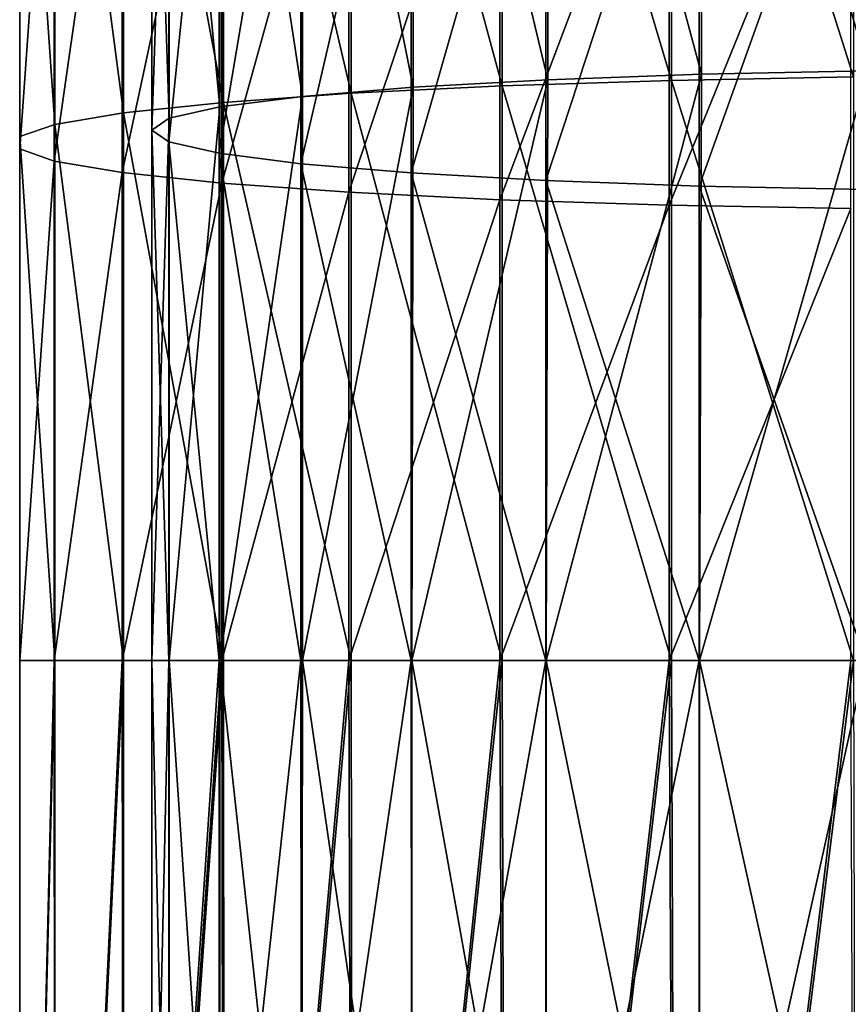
# Model space of a CAD drawing. Header units: millimetres. Extents: x -198 to 325, y 0 to 239.
# Tile 224 of 256: x 135 to 147, y 78 to 93. Entities that reach past the tile are written whole.
import ezdxf

# ---------------------------------------------------------------- set-up
doc = ezdxf.new("R2010")
doc.units = ezdxf.units.MM
doc.header["$LTSCALE"] = 65.185185
for name, color, linetype in [('655', 7, 'CONTINUOUS'), ('656', 7, 'CONTINUOUS'), ('659', 7, 'CONTINUOUS'), ('660', 7, 'CONTINUOUS')]:
    doc.layers.add(name, color=color, linetype=linetype)

msp = doc.modelspace()

# ---------------------------------------------------------------- linework, layer by layer
at = {"layer": '655', "color": 7, "linetype": 'CONTINUOUS', "true_color": 0xe0f2ff}
for points in [[(137, 72.5), (137.25, 72.5, -2.538), (137, 83.5, -0.018), (137, 72.5)], [(137, 83.5, -0.018), (137.25, 72.5, -2.538), (137.254, 83.5, -2.556), (137, 83.5, -0.018)], [(137.25, 72.5, 2.538), (137, 72.5), (137.247, 83.5, 2.521), (137.25, 72.5, 2.538)], [(137.247, 83.5, 2.521), (137, 72.5), (137, 83.5, -0.018), (137.247, 83.5, 2.521)], [(137.985, 83.5, 4.963), (137.25, 72.5, 2.538), (137.247, 83.5, 2.521), (137.985, 83.5, 4.963)], [(137.25, 72.5, -2.538), (137.991, 72.5, -4.977), (137.254, 83.5, -2.556), (137.25, 72.5, -2.538)], [(137.991, 72.5, 4.977), (137.25, 72.5, 2.538), (137.985, 83.5, 4.963), (137.991, 72.5, 4.977)], [(137.254, 83.5, -2.556), (137.991, 72.5, -4.977), (137.998, 83.5, -4.996), (137.254, 83.5, -2.556)], [(139.185, 83.5, 7.214), (137.991, 72.5, 4.977), (137.985, 83.5, 4.963), (139.185, 83.5, 7.214)], [(137.991, 72.5, -4.977), (139.192, 72.5, -7.223), (137.998, 83.5, -4.996), (137.991, 72.5, -4.977)], [(139.192, 72.5, 7.223), (137.991, 72.5, 4.977), (139.185, 83.5, 7.214), (139.192, 72.5, 7.223)], [(137.998, 83.5, -4.996), (139.192, 72.5, -7.223), (139.205, 83.5, -7.244), (137.998, 83.5, -4.996)], [(140.802, 83.5, 9.187), (139.192, 72.5, 7.223), (139.185, 83.5, 7.214), (140.802, 83.5, 9.187)], [(139.192, 72.5, -7.223), (140.808, 72.5, -9.192), (139.205, 83.5, -7.244), (139.192, 72.5, -7.223)], [(140.808, 72.5, 9.192), (139.192, 72.5, 7.223), (140.802, 83.5, 9.187), (140.808, 72.5, 9.192)], [(139.205, 83.5, -7.244), (140.808, 72.5, -9.192), (140.808, 83.5, -9.192), (139.205, 83.5, -7.244)], [(142.773, 83.5, 10.806), (140.808, 72.5, 9.192), (140.802, 83.5, 9.187), (142.773, 83.5, 10.806)], [(140.808, 72.5, -9.192), (142.777, 72.5, -10.808), (140.808, 83.5, -9.192), (140.808, 72.5, -9.192)], [(140.808, 83.5, -9.192), (142.777, 72.5, -10.808), (142.778, 83.5, -10.809), (140.808, 83.5, -9.192)], [(142.777, 72.5, 10.808), (140.808, 72.5, 9.192), (142.773, 83.5, 10.806), (142.777, 72.5, 10.808)], [(145.023, 83.5, 12.009), (142.777, 72.5, 10.808), (142.773, 83.5, 10.806), (145.023, 83.5, 12.009)], [(142.777, 72.5, -10.808), (145.023, 72.5, -12.009), (142.778, 83.5, -10.809), (142.777, 72.5, -10.808)], [(145.023, 72.5, 12.009), (142.777, 72.5, 10.808), (145.023, 83.5, 12.009), (145.023, 72.5, 12.009)], [(142.778, 83.5, -10.809), (145.023, 72.5, -12.009), (145.025, 83.5, -12.01), (142.778, 83.5, -10.809)], [(145.023, 72.5, -12.009), (147.461, 72.5, -12.75), (145.025, 83.5, -12.01), (145.023, 72.5, -12.009)], [(147.461, 72.5, 12.75), (145.023, 72.5, 12.009), (147.464, 83.5, 12.75), (147.461, 72.5, 12.75)], [(147.464, 83.5, 12.75), (145.023, 72.5, 12.009), (145.023, 83.5, 12.009), (147.464, 83.5, 12.75)], [(145.025, 83.5, -12.01), (147.461, 72.5, -12.75), (147.464, 83.5, -12.75), (145.025, 83.5, -12.01)]]:
    msp.add_3dface(points, dxfattribs=at)
at = {"layer": '656', "color": 7, "linetype": 'CONTINUOUS', "true_color": 0xe0f2ff}
for points in [[(135.065, 62.7, -1.4), (135.065, 62.7, 1.39), (135.062, 83.5, 1.365), (135.065, 62.7, -1.4)], [(135.062, 83.5, 1.365), (135.065, 62.7, 1.39), (135.568, 83.5, 4.089), (135.062, 83.5, 1.365)], [(135.066, 83.5, -1.406), (135.065, 62.7, -1.4), (135.062, 83.5, 1.365), (135.066, 83.5, -1.406)], [(135.065, 62.7, 1.39), (135.58, 62.7, 4.13), (135.568, 83.5, 4.089), (135.065, 62.7, 1.39)], [(135.582, 62.7, -4.139), (135.065, 62.7, -1.4), (135.579, 83.5, -4.129), (135.582, 62.7, -4.139)], [(135.579, 83.5, -4.129), (135.065, 62.7, -1.4), (135.066, 83.5, -1.406), (135.579, 83.5, -4.129)], [(135.568, 83.5, 4.089), (135.58, 62.7, 4.13), (136.566, 83.5, 6.674), (135.568, 83.5, 4.089)], [(136.585, 83.5, -6.711), (135.582, 62.7, -4.139), (135.579, 83.5, -4.129), (136.585, 83.5, -6.711)], [(135.58, 62.7, 4.13), (136.59, 62.7, 6.721), (136.566, 83.5, 6.674), (135.58, 62.7, 4.13)], [(136.594, 62.7, -6.729), (135.582, 62.7, -4.139), (136.585, 83.5, -6.711), (136.594, 62.7, -6.729)], [(136.566, 83.5, 6.674), (136.59, 62.7, 6.721), (138.023, 83.5, 9.031), (136.566, 83.5, 6.674)], [(138.048, 83.5, -9.064), (136.594, 62.7, -6.729), (136.585, 83.5, -6.711), (138.048, 83.5, -9.064)], [(136.59, 62.7, 6.721), (138.059, 62.7, 9.079), (138.023, 83.5, 9.031), (136.59, 62.7, 6.721)], [(138.065, 62.7, -9.086), (136.594, 62.7, -6.729), (138.048, 83.5, -9.064), (138.065, 62.7, -9.086)], [(138.023, 83.5, 9.031), (138.059, 62.7, 9.079), (139.888, 83.5, 11.08), (138.023, 83.5, 9.031)], [(139.919, 83.5, -11.108), (138.065, 62.7, -9.086), (138.048, 83.5, -9.064), (139.919, 83.5, -11.108)], [(138.059, 62.7, 9.079), (139.944, 62.7, 11.13), (139.888, 83.5, 11.08), (138.059, 62.7, 9.079)], [(139.951, 62.7, -11.137), (138.065, 62.7, -9.086), (139.919, 83.5, -11.108), (139.951, 62.7, -11.137)], [(139.888, 83.5, 11.08), (139.944, 62.7, 11.13), (142.099, 83.5, 12.75), (139.888, 83.5, 11.08)], [(142.134, 83.5, -12.772), (139.951, 62.7, -11.137), (139.919, 83.5, -11.108), (142.134, 83.5, -12.772)], [(139.944, 62.7, 11.13), (142.181, 62.7, 12.801), (142.099, 83.5, 12.75), (139.944, 62.7, 11.13)], [(142.19, 62.7, -12.806), (139.951, 62.7, -11.137), (142.134, 83.5, -12.772), (142.19, 62.7, -12.806)], [(142.099, 83.5, 12.75), (142.181, 62.7, 12.801), (144.579, 83.5, 13.986), (142.099, 83.5, 12.75)], [(144.618, 83.5, -14.001), (142.19, 62.7, -12.806), (142.134, 83.5, -12.772), (144.618, 83.5, -14.001)], [(142.181, 62.7, 12.801), (144.68, 62.7, 14.025), (144.579, 83.5, 13.986), (142.181, 62.7, 12.801)], [(144.688, 62.7, -14.028), (142.19, 62.7, -12.806), (144.618, 83.5, -14.001), (144.688, 62.7, -14.028)], [(144.579, 83.5, 13.986), (144.68, 62.7, 14.025), (147.244, 83.5, 14.745), (144.579, 83.5, 13.986)], [(147.285, 83.5, -14.752), (144.688, 62.7, -14.028), (144.618, 83.5, -14.001), (147.285, 83.5, -14.752)], [(144.68, 62.7, 14.025), (147.325, 62.7, 14.76), (147.244, 83.5, 14.745), (144.68, 62.7, 14.025)], [(147.33, 62.7, -14.76), (144.688, 62.7, -14.028), (147.285, 83.5, -14.752), (147.33, 62.7, -14.76)]]:
    msp.add_3dface(points, dxfattribs=at)
at = {"layer": '659', "color": 7, "linetype": 'CONTINUOUS', "true_color": 0xe0f2ff}
for points in [[(147.499, 92.144, -12.467), (147.499, 100.749, -11.597), (145.056, 100.649, -10.869), (147.499, 92.144, -12.467)], [(145.056, 92.094, -11.734), (145.056, 100.649, -10.869), (142.803, 100.486, -9.683), (145.056, 92.094, -11.734)], [(145.056, 92.094, -11.734), (147.499, 92.144, -12.467), (145.056, 100.649, -10.869), (145.056, 92.094, -11.734)], [(142.803, 92.012, -10.54), (142.803, 100.486, -9.683), (140.827, 100.266, -8.085), (142.803, 92.012, -10.54)], [(142.803, 92.012, -10.54), (145.056, 92.094, -11.734), (142.803, 100.486, -9.683), (142.803, 92.012, -10.54)], [(140.827, 91.902, -8.93), (140.827, 100.266, -8.085), (139.205, 99.998, -6.134), (140.827, 91.902, -8.93)], [(140.827, 91.902, -8.93), (142.803, 92.012, -10.54), (140.827, 100.266, -8.085), (140.827, 91.902, -8.93)], [(139.205, 91.767, -6.966), (139.205, 99.998, -6.134), (137.998, 99.691, -3.908), (139.205, 91.767, -6.966)], [(139.205, 91.767, -6.966), (140.827, 91.902, -8.93), (139.205, 99.998, -6.134), (139.205, 91.767, -6.966)], [(137.998, 91.614, -4.724), (137.998, 99.691, -3.908), (137.254, 99.359, -1.491), (137.998, 91.614, -4.724)], [(137.998, 91.614, -4.724), (139.205, 91.767, -6.966), (137.998, 99.691, -3.908), (137.998, 91.614, -4.724)], [(137.254, 91.447, -2.29), (137.254, 99.359, -1.491), (137, 99.013, 1.024), (137.254, 91.447, -2.29)], [(137.254, 91.447, -2.29), (137.998, 91.614, -4.724), (137.254, 99.359, -1.491), (137.254, 91.447, -2.29)], [(137, 91.274, 0.243), (137.254, 91.447, -2.29), (137, 99.013, 1.024), (137, 91.274, 0.243)], [(137, 91.274, 0.243), (137, 99.013, 1.024), (137.247, 98.667, 3.539), (137, 91.274, 0.243)], [(137.247, 91.101, 2.776), (137, 91.274, 0.243), (137.247, 98.667, 3.539), (137.247, 91.101, 2.776)], [(137.247, 91.101, 2.776), (137.247, 98.667, 3.539), (137.985, 98.335, 5.959), (137.247, 91.101, 2.776)], [(137.985, 90.934, 5.212), (137.247, 91.101, 2.776), (137.985, 98.335, 5.959), (137.985, 90.934, 5.212)], [(137.985, 90.934, 5.212), (137.985, 98.335, 5.959), (139.185, 98.028, 8.188), (137.985, 90.934, 5.212)], [(139.185, 90.78, 7.458), (137.985, 90.934, 5.212), (139.185, 98.028, 8.188), (139.185, 90.78, 7.458)], [(139.185, 90.78, 7.458), (139.185, 98.028, 8.188), (140.802, 97.76, 10.143), (139.185, 90.78, 7.458)], [(140.802, 90.646, 9.426), (139.185, 90.78, 7.458), (140.802, 97.76, 10.143), (140.802, 90.646, 9.426)], [(140.802, 90.646, 9.426), (140.802, 97.76, 10.143), (142.773, 97.539, 11.747), (140.802, 90.646, 9.426)], [(142.773, 90.535, 11.042), (140.802, 90.646, 9.426), (142.773, 97.539, 11.747), (142.773, 90.535, 11.042)], [(142.773, 90.535, 11.042), (142.773, 97.539, 11.747), (145.023, 97.375, 12.939), (142.773, 90.535, 11.042)], [(145.023, 90.453, 12.242), (142.773, 90.535, 11.042), (145.023, 97.375, 12.939), (145.023, 90.453, 12.242)], [(145.023, 90.453, 12.242), (145.023, 97.375, 12.939), (147.464, 97.274, 13.673), (145.023, 90.453, 12.242)], [(147.464, 90.403, 12.981), (145.023, 90.453, 12.242), (147.464, 97.274, 13.673), (147.464, 90.403, 12.981)], [(142.778, 83.5, -10.809), (145.025, 83.5, -12.01), (145.056, 92.094, -11.734), (142.778, 83.5, -10.809)], [(142.778, 83.5, -10.809), (145.056, 92.094, -11.734), (142.803, 92.012, -10.54), (142.778, 83.5, -10.809)], [(145.025, 83.5, -12.01), (147.464, 83.5, -12.75), (147.499, 92.144, -12.467), (145.025, 83.5, -12.01)], [(145.025, 83.5, -12.01), (147.499, 92.144, -12.467), (145.056, 92.094, -11.734), (145.025, 83.5, -12.01)], [(140.808, 83.5, -9.192), (142.778, 83.5, -10.809), (142.803, 92.012, -10.54), (140.808, 83.5, -9.192)], [(140.808, 83.5, -9.192), (142.803, 92.012, -10.54), (140.827, 91.902, -8.93), (140.808, 83.5, -9.192)], [(137.998, 83.5, -4.996), (139.205, 83.5, -7.244), (139.205, 91.767, -6.966), (137.998, 83.5, -4.996)], [(137.998, 83.5, -4.996), (139.205, 91.767, -6.966), (137.998, 91.614, -4.724), (137.998, 83.5, -4.996)], [(139.205, 83.5, -7.244), (140.808, 83.5, -9.192), (140.827, 91.902, -8.93), (139.205, 83.5, -7.244)], [(139.205, 83.5, -7.244), (140.827, 91.902, -8.93), (139.205, 91.767, -6.966), (139.205, 83.5, -7.244)], [(137.254, 83.5, -2.556), (137.998, 83.5, -4.996), (137.998, 91.614, -4.724), (137.254, 83.5, -2.556)], [(137.254, 83.5, -2.556), (137.998, 91.614, -4.724), (137.254, 91.447, -2.29), (137.254, 83.5, -2.556)], [(137, 83.5, -0.018), (137.254, 83.5, -2.556), (137.254, 91.447, -2.29), (137, 83.5, -0.018)], [(137, 83.5, -0.018), (137.254, 91.447, -2.29), (137, 91.274, 0.243), (137, 83.5, -0.018)], [(137.247, 83.5, 2.521), (137, 83.5, -0.018), (137, 91.274, 0.243), (137.247, 83.5, 2.521)], [(137.247, 83.5, 2.521), (137, 91.274, 0.243), (137.247, 91.101, 2.776), (137.247, 83.5, 2.521)], [(137.985, 83.5, 4.963), (137.247, 83.5, 2.521), (137.247, 91.101, 2.776), (137.985, 83.5, 4.963)], [(137.985, 83.5, 4.963), (137.247, 91.101, 2.776), (137.985, 90.934, 5.212), (137.985, 83.5, 4.963)], [(139.185, 83.5, 7.214), (137.985, 83.5, 4.963), (137.985, 90.934, 5.212), (139.185, 83.5, 7.214)], [(139.185, 83.5, 7.214), (137.985, 90.934, 5.212), (139.185, 90.78, 7.458), (139.185, 83.5, 7.214)], [(140.802, 83.5, 9.187), (139.185, 83.5, 7.214), (139.185, 90.78, 7.458), (140.802, 83.5, 9.187)], [(140.802, 83.5, 9.187), (139.185, 90.78, 7.458), (140.802, 90.646, 9.426), (140.802, 83.5, 9.187)], [(142.773, 83.5, 10.806), (140.802, 83.5, 9.187), (140.802, 90.646, 9.426), (142.773, 83.5, 10.806)], [(142.773, 83.5, 10.806), (140.802, 90.646, 9.426), (142.773, 90.535, 11.042), (142.773, 83.5, 10.806)], [(145.023, 83.5, 12.009), (142.773, 83.5, 10.806), (142.773, 90.535, 11.042), (145.023, 83.5, 12.009)], [(145.023, 83.5, 12.009), (142.773, 90.535, 11.042), (145.023, 90.453, 12.242), (145.023, 83.5, 12.009)], [(147.464, 83.5, 12.75), (145.023, 83.5, 12.009), (145.023, 90.453, 12.242), (147.464, 83.5, 12.75)], [(147.464, 83.5, 12.75), (145.023, 90.453, 12.242), (147.464, 90.403, 12.981), (147.464, 83.5, 12.75)]]:
    msp.add_3dface(points, dxfattribs=at)
at = {"layer": '660', "color": 7, "linetype": 'CONTINUOUS', "true_color": 0xe0f2ff}
for points in [[(147.285, 100.567, -13.634), (147.285, 92.052, -14.472), (144.618, 100.469, -12.889), (147.285, 100.567, -13.634)], [(144.618, 100.469, -12.889), (144.618, 92.002, -13.723), (142.134, 100.308, -11.671), (144.618, 100.469, -12.889)], [(144.618, 100.469, -12.889), (147.285, 92.052, -14.472), (144.618, 92.002, -13.723), (144.618, 100.469, -12.889)], [(142.134, 100.308, -11.671), (142.134, 91.922, -12.496), (139.919, 100.091, -10.02), (142.134, 100.308, -11.671)], [(142.134, 100.308, -11.671), (144.618, 92.002, -13.723), (142.134, 91.922, -12.496), (142.134, 100.308, -11.671)], [(139.919, 100.091, -10.02), (139.919, 91.813, -10.835), (138.048, 99.824, -7.994), (139.919, 100.091, -10.02)], [(139.919, 100.091, -10.02), (142.134, 91.922, -12.496), (139.919, 91.813, -10.835), (139.919, 100.091, -10.02)], [(138.048, 99.824, -7.994), (138.048, 91.68, -8.796), (136.585, 99.517, -5.661), (138.048, 99.824, -7.994)], [(138.048, 99.824, -7.994), (139.919, 91.813, -10.835), (138.048, 91.68, -8.796), (138.048, 99.824, -7.994)], [(136.585, 99.517, -5.661), (136.585, 91.526, -6.448), (135.579, 99.18, -3.101), (136.585, 99.517, -5.661)], [(136.585, 99.517, -5.661), (138.048, 91.68, -8.796), (136.585, 91.526, -6.448), (136.585, 99.517, -5.661)], [(135.579, 99.18, -3.101), (135.579, 91.357, -3.872), (135.066, 98.825, -0.402), (135.579, 99.18, -3.101)], [(135.579, 99.18, -3.101), (136.585, 91.526, -6.448), (135.579, 91.357, -3.872), (135.579, 99.18, -3.101)], [(135.066, 98.825, -0.402), (135.066, 91.179, -1.155), (135.062, 98.463, 2.345), (135.066, 98.825, -0.402)], [(135.066, 98.825, -0.402), (135.579, 91.357, -3.872), (135.066, 91.179, -1.155), (135.066, 98.825, -0.402)], [(135.062, 98.463, 2.345), (135.066, 91.179, -1.155), (135.062, 90.998, 1.61), (135.062, 98.463, 2.345)], [(135.062, 98.463, 2.345), (135.062, 90.998, 1.61), (135.568, 98.107, 5.046), (135.062, 98.463, 2.345)], [(135.568, 98.107, 5.046), (135.062, 90.998, 1.61), (135.568, 90.819, 4.329), (135.568, 98.107, 5.046)], [(135.568, 98.107, 5.046), (135.568, 90.819, 4.329), (136.566, 97.77, 7.609), (135.568, 98.107, 5.046)], [(136.566, 97.77, 7.609), (135.568, 90.819, 4.329), (136.566, 90.65, 6.908), (136.566, 97.77, 7.609)], [(136.566, 97.77, 7.609), (136.566, 90.65, 6.908), (138.023, 97.462, 9.946), (136.566, 97.77, 7.609)], [(138.023, 97.462, 9.946), (136.566, 90.65, 6.908), (138.023, 90.496, 9.26), (138.023, 97.462, 9.946)], [(138.023, 97.462, 9.946), (138.023, 90.496, 9.26), (139.888, 97.195, 11.977), (138.023, 97.462, 9.946)], [(139.888, 97.195, 11.977), (138.023, 90.496, 9.26), (139.888, 90.362, 11.304), (139.888, 97.195, 11.977)], [(139.888, 97.195, 11.977), (139.888, 90.362, 11.304), (142.099, 96.977, 13.634), (139.888, 97.195, 11.977)], [(142.099, 96.977, 13.634), (139.888, 90.362, 11.304), (142.099, 90.253, 12.971), (142.099, 96.977, 13.634)], [(142.099, 96.977, 13.634), (142.099, 90.253, 12.971), (144.579, 96.815, 14.859), (142.099, 96.977, 13.634)], [(144.579, 96.815, 14.859), (142.099, 90.253, 12.971), (144.579, 90.172, 14.205), (144.579, 96.815, 14.859)], [(144.579, 96.815, 14.859), (144.579, 90.172, 14.205), (147.244, 96.716, 15.611), (144.579, 96.815, 14.859)], [(147.244, 96.716, 15.611), (144.579, 90.172, 14.205), (147.244, 90.122, 14.961), (147.244, 96.716, 15.611)], [(147.285, 92.052, -14.472), (147.285, 83.5, -14.752), (144.618, 92.002, -13.723), (147.285, 92.052, -14.472)], [(142.134, 91.922, -12.496), (142.134, 83.5, -12.772), (139.919, 91.813, -10.835), (142.134, 91.922, -12.496)], [(144.618, 92.002, -13.723), (144.618, 83.5, -14.001), (142.134, 91.922, -12.496), (144.618, 92.002, -13.723)], [(144.618, 83.5, -14.001), (142.134, 83.5, -12.772), (142.134, 91.922, -12.496), (144.618, 83.5, -14.001)], [(147.285, 83.5, -14.752), (144.618, 83.5, -14.001), (144.618, 92.002, -13.723), (147.285, 83.5, -14.752)], [(139.919, 91.813, -10.835), (139.919, 83.5, -11.108), (138.048, 91.68, -8.796), (139.919, 91.813, -10.835)], [(142.134, 83.5, -12.772), (139.919, 83.5, -11.108), (139.919, 91.813, -10.835), (142.134, 83.5, -12.772)], [(138.048, 91.68, -8.796), (138.048, 83.5, -9.064), (136.585, 91.526, -6.448), (138.048, 91.68, -8.796)], [(139.919, 83.5, -11.108), (138.048, 83.5, -9.064), (138.048, 91.68, -8.796), (139.919, 83.5, -11.108)], [(136.585, 91.526, -6.448), (136.585, 83.5, -6.711), (135.579, 91.357, -3.872), (136.585, 91.526, -6.448)], [(138.048, 83.5, -9.064), (136.585, 83.5, -6.711), (136.585, 91.526, -6.448), (138.048, 83.5, -9.064)], [(135.579, 91.357, -3.872), (135.579, 83.5, -4.129), (135.066, 91.179, -1.155), (135.579, 91.357, -3.872)], [(136.585, 83.5, -6.711), (135.579, 83.5, -4.129), (135.579, 91.357, -3.872), (136.585, 83.5, -6.711)], [(135.066, 91.179, -1.155), (135.066, 83.5, -1.406), (135.062, 90.998, 1.61), (135.066, 91.179, -1.155)], [(135.579, 83.5, -4.129), (135.066, 83.5, -1.406), (135.066, 91.179, -1.155), (135.579, 83.5, -4.129)], [(135.066, 83.5, -1.406), (135.062, 83.5, 1.365), (135.062, 90.998, 1.61), (135.066, 83.5, -1.406)], [(135.062, 90.998, 1.61), (135.062, 83.5, 1.365), (135.568, 90.819, 4.329), (135.062, 90.998, 1.61)], [(135.062, 83.5, 1.365), (135.568, 83.5, 4.089), (135.568, 90.819, 4.329), (135.062, 83.5, 1.365)], [(135.568, 90.819, 4.329), (135.568, 83.5, 4.089), (136.566, 90.65, 6.908), (135.568, 90.819, 4.329)], [(135.568, 83.5, 4.089), (136.566, 83.5, 6.674), (136.566, 90.65, 6.908), (135.568, 83.5, 4.089)], [(136.566, 90.65, 6.908), (136.566, 83.5, 6.674), (138.023, 90.496, 9.26), (136.566, 90.65, 6.908)], [(136.566, 83.5, 6.674), (138.023, 83.5, 9.031), (138.023, 90.496, 9.26), (136.566, 83.5, 6.674)], [(138.023, 90.496, 9.26), (138.023, 83.5, 9.031), (139.888, 90.362, 11.304), (138.023, 90.496, 9.26)], [(138.023, 83.5, 9.031), (139.888, 83.5, 11.08), (139.888, 90.362, 11.304), (138.023, 83.5, 9.031)], [(139.888, 90.362, 11.304), (139.888, 83.5, 11.08), (142.099, 90.253, 12.971), (139.888, 90.362, 11.304)], [(139.888, 83.5, 11.08), (142.099, 83.5, 12.75), (142.099, 90.253, 12.971), (139.888, 83.5, 11.08)], [(142.099, 90.253, 12.971), (142.099, 83.5, 12.75), (144.579, 90.172, 14.205), (142.099, 90.253, 12.971)], [(142.099, 83.5, 12.75), (144.579, 83.5, 13.986), (144.579, 90.172, 14.205), (142.099, 83.5, 12.75)], [(144.579, 90.172, 14.205), (144.579, 83.5, 13.986), (147.244, 90.122, 14.961), (144.579, 90.172, 14.205)], [(144.579, 83.5, 13.986), (147.244, 83.5, 14.745), (147.244, 90.122, 14.961), (144.579, 83.5, 13.986)]]:
    msp.add_3dface(points, dxfattribs=at)

doc.saveas('drawing.dxf')
